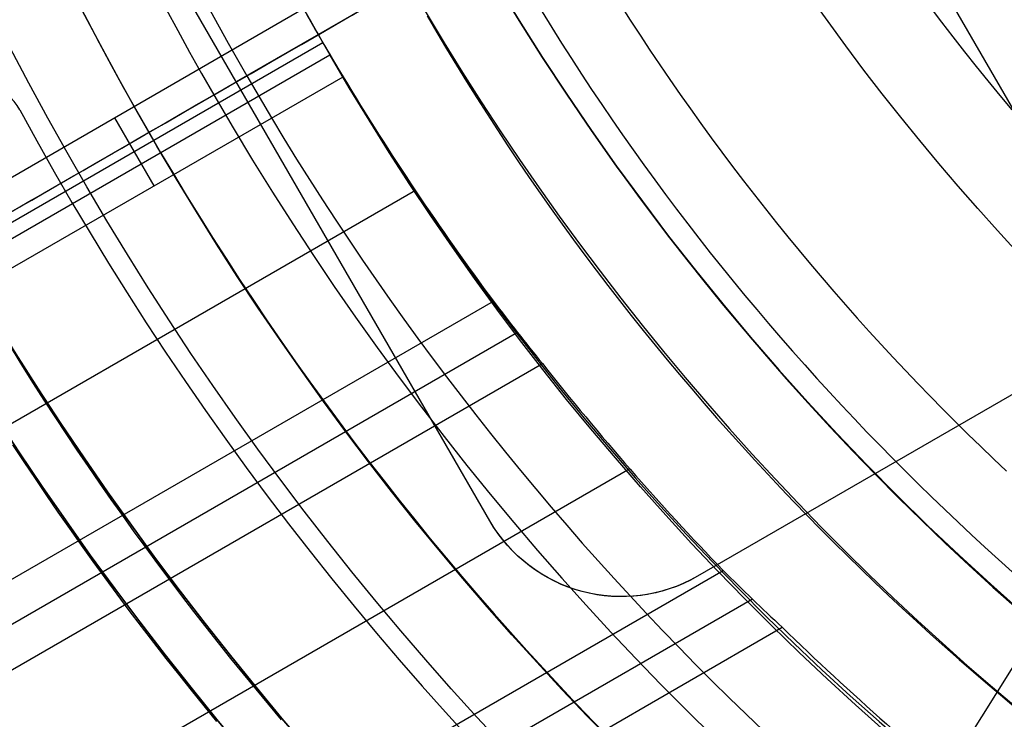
# Model space of a CAD drawing. Extents: x 12963 to 14406, y -2067 to -815.
# Tile 17 of 68: x 13630 to 13649, y -1656 to -1642. Entities that reach past the tile are written whole.
import ezdxf

# ---------------------------------------------------------------- set-up
doc = ezdxf.new("R2010")
doc.units = 0
doc.layers.get('0').update_dxf_attribs({"linetype": 'CONTINUOUS'})
doc.layers.add('COLOR', color=7, linetype='CONTINUOUS')
doc.layers.add('LUZ', color=7, linetype='CONTINUOUS')

msp = doc.modelspace()

# ---------------------------------------------------------------- linework, layer by layer
for p, q in [((13639.25097087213, -1652.238823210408, 258.0844421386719), (13629.25097087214, -1634.918315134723, 258.0844421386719)), ((13639.25097087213, -1652.238823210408, 261.0844421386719), (13629.25097087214, -1634.918315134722, 261.0844421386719)), ((13639.25097087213, -1652.238823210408, 259.5844421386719), (13629.25097087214, -1634.918315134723, 259.5844421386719)), ((13647.00930112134, -1639.676645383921, 258.0844421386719), (13651.00930112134, -1646.604848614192, 258.0844421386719)), ((13622.37655875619, -1650.434264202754, 89.05580518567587), (13640.56893069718, -1639.930893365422, 103.0887206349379)), ((13665.86570758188, -1640.336899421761, 261.0844421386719), (13643.34904708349, -1653.336899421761, 261.0844421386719)), ((13639.76823512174, -1640.393175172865, 258.0844421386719), (13634.25097087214, -1643.578569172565, 258.0844421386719)), ((13622.61206111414, -1650.298296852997, 88.12500292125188), (13638.93510072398, -1640.874185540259, 88.12500292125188)), ((13628.2183511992, -1646.381205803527, 64.63296777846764), (13635.57590988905, -1642.133317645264, 64.63296770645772)), ((13635.96081980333, -1642.807854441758, 64.21002429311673), (13628.68129414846, -1647.010690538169, 64.21002429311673)), ((13628.82345760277, -1647.246817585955, 65.95536495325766), (13636.09840381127, -1643.046625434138, 65.95536495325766)), ((13628.8939157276, -1647.784698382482, 63.7870808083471), (13636.35695283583, -1643.47591189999, 63.78708080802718)), ((13634.25097087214, -1643.578569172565, 258.0844421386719), (13634.25097087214, -1643.578569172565, 261.0844421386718)), ((13631.84881309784, -1644.285157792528, 64.63296771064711), (13632.62543428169, -1645.63030514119, 63.78708080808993)), ((13637.78427403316, -1645.722701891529, 63.41674755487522), (12993.36476700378, -2017.77847774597, 63.41674755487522)), ((12994.69448590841, -2020.081618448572, 63.04641430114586), (13639.32301198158, -1647.905165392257, 63.0464143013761)), ((13651.81985372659, -1648.446276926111, 258.0844421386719), (13643.34904708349, -1653.336899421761, 258.0844421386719)), ((13639.80150415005, -1648.525672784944, 62.62347081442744), (12995.08279653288, -2020.754192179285, 62.62347081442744)), ((12995.47110715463, -2021.426765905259, 62.20052733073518), (13640.29150502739, -1649.139535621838, 62.20052732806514)), ((13642.01616438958, -1651.21465734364, 61.83019407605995), (12996.80082606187, -2023.729906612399, 61.83019407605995)), ((13639.25097087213, -1652.238823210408, 261.0844421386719), (13639.25097087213, -1652.238823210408, 258.0844421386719)), ((12998.13054496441, -2026.03304731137, 61.45986082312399), (13643.85793742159, -1653.222163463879, 61.45986082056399)), ((13643.34904708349, -1653.336899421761, 261.0844421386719), (13643.34904708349, -1653.336899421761, 258.0844421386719)), ((13644.43452676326, -1653.786034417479, 61.03691733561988), (12998.51885558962, -2026.705621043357, 61.03691733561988)), ((12998.90716621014, -2027.378194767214, 60.61397385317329), (13645.02352899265, -1654.342738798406, 60.61397384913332))]:
    msp.add_line(p, q)
for points in [[(13649.56332707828, -1644.129489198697), (13649.3255845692, -1643.846287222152), (13649.09030095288, -1643.560906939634), (13648.85749905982, -1643.273357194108), (13648.62720172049, -1642.983646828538), (13648.3994317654, -1642.69178468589), (13648.17421202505, -1642.397779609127), (13647.95156532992, -1642.101640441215), (13647.73151451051, -1641.803376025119), (13647.51408239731, -1641.502995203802), (13647.29929182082, -1641.20050682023), (13647.08716561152, -1640.895919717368), (13646.87772659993, -1640.589242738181), (13646.67099761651, -1640.280484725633), (13646.46700149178, -1639.969654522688), (13646.26576105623, -1639.656760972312), (13646.06729914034, -1639.341812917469), (13645.87163857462, -1639.024819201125), (13645.67880218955, -1638.705788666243), (13645.48881281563, -1638.384730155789), (13645.30169328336, -1638.061652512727), (13645.11746642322, -1637.736564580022), (13644.93615506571, -1637.409475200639)], [(13641.83503085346, -1642.060234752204), (13642.0249879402, -1642.358228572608), (13642.21717047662, -1642.654649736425), (13642.41156314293, -1642.949490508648), (13642.60815061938, -1643.24274315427), (13642.80691758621, -1643.534399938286), (13643.00784872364, -1643.824453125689), (13643.21092871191, -1644.112894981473), (13643.41614223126, -1644.399717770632), (13643.62347396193, -1644.68491375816), (13643.83290858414, -1644.968475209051), (13644.04443077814, -1645.250394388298), (13644.25802522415, -1645.530663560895), (13644.47367660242, -1645.809274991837), (13644.69136959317, -1646.086220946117), (13644.91108887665, -1646.361493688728), (13645.13281913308, -1646.635085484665), (13645.35654504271, -1646.906988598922), (13645.58225128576, -1647.177195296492), (13645.80992254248, -1647.445697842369), (13646.0395434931, -1647.712488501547), (13646.27109881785, -1647.97755953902), (13646.50457319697, -1648.240903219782), (13646.73995131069, -1648.502511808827), (13646.97721783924, -1648.762377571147), (13647.21635746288, -1649.020492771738), (13647.45735486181, -1649.276849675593), (13647.7001947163, -1649.531440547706), (13647.94486170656, -1649.78425765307), (13648.19134051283, -1650.035293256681), (13648.43961581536, -1650.28453962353), (13648.68967229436, -1650.531989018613), (13648.94149463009, -1650.777633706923), (13649.19506750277, -1651.021465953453), (13649.45037559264, -1651.263478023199)], [(13638.01790359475, -1642.277034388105), (13638.20851814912, -1642.603342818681), (13638.40158961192, -1642.928014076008), (13638.59710163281, -1643.251039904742), (13638.79503786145, -1643.57241204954), (13638.99538194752, -1643.892122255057), (13639.19811754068, -1644.210162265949), (13639.4032282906, -1644.526523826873), (13639.61069784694, -1644.841198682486), (13639.82050985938, -1645.154178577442), (13640.03264797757, -1645.465455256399), (13640.24709585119, -1645.775020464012), (13640.4638371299, -1646.082865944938), (13640.68285546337, -1646.388983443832), (13640.90413450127, -1646.693364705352), (13641.12765789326, -1646.996001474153), (13641.35340928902, -1647.296885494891), (13641.5813723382, -1647.596008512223), (13641.81153069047, -1647.893362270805), (13642.04386799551, -1648.188938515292), (13642.27836790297, -1648.482728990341), (13642.51501406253, -1648.774725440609), (13642.75379012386, -1649.064919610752), (13642.99467973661, -1649.353303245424), (13643.23766655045, -1649.639868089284), (13643.48273421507, -1649.924605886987), (13643.72986638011, -1650.207508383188), (13643.97904669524, -1650.488567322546), (13644.23025881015, -1650.767774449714), (13644.48348637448, -1651.045121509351), (13644.73871303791, -1651.320600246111), (13644.9959224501, -1651.594202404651), (13645.25509826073, -1651.865919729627), (13645.51622411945, -1652.135743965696), (13645.77928367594, -1652.403666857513), (13646.04426057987, -1652.669680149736), (13646.31113848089, -1652.933775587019), (13646.57990102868, -1653.195944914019), (13646.8505318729, -1653.456179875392), (13647.12301466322, -1653.714472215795), (13647.39733304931, -1653.970813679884), (13647.67347068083, -1654.225196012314), (13647.95141120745, -1654.477610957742), (13648.23113827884, -1654.728050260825), (13648.51263554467, -1654.976505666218), (13648.7958866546, -1655.222968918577), (13649.08087525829, -1655.467431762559), (13649.36758500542, -1655.70988594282), (13649.65599954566, -1655.950323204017)], [(13640.28602881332, -1642.194865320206), (13640.47660976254, -1642.504295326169), (13640.66950909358, -1642.812125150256), (13640.86471106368, -1643.118346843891), (13641.06219993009, -1643.422952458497), (13641.26195995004, -1643.725934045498), (13641.46397538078, -1644.027283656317), (13641.66823047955, -1644.326993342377), (13641.87470950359, -1644.625055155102), (13642.08339671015, -1644.921461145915), (13642.29427635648, -1645.216203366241), (13642.5073326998, -1645.509273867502), (13642.72254999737, -1645.800664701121), (13642.93991250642, -1646.090367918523), (13643.15940448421, -1646.378375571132), (13643.38101018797, -1646.664679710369), (13643.60471387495, -1646.949272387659), (13643.83049980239, -1647.232145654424), (13644.05835222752, -1647.51329156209), (13644.28825540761, -1647.792702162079), (13644.52019359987, -1648.070369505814), (13644.75415106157, -1648.34628564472), (13644.99011204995, -1648.620442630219), (13645.22806082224, -1648.892832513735), (13645.46798163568, -1649.163447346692), (13645.70985874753, -1649.432279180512), (13645.95367641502, -1649.69932006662), (13646.1994188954, -1649.964562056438), (13646.44707044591, -1650.227997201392), (13646.69661532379, -1650.489617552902), (13646.94803778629, -1650.749415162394), (13647.20132209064, -1651.007382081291), (13647.45645249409, -1651.263510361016), (13647.71341325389, -1651.517792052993), (13647.97218862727, -1651.770219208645), (13648.23276287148, -1652.020783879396), (13648.49512024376, -1652.269478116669), (13648.75924500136, -1652.516293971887), (13649.02512140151, -1652.761223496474), (13649.29273370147, -1653.004258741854), (13649.56206615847, -1653.24539175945)], [(13629.82426486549, -1648.863607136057), (13630.03237430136, -1649.197752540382), (13630.24265001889, -1649.530441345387), (13630.4550794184, -1649.861665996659), (13630.66964990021, -1650.191418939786), (13630.88634886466, -1650.519692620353), (13631.10516371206, -1650.84647948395), (13631.32608184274, -1651.171771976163), (13631.54909065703, -1651.495562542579), (13631.77417755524, -1651.817843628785), (13632.0013299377, -1652.138607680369), (13632.23053520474, -1652.457847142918), (13632.46178075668, -1652.775554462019), (13632.69505399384, -1653.09172208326), (13632.93034231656, -1653.406342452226), (13633.16763312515, -1653.719408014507), (13633.40691381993, -1654.030911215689), (13633.64817180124, -1654.340844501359), (13633.8913944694, -1654.649200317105), (13634.13656922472, -1654.955971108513), (13634.38368346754, -1655.261149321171), (13634.63272459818, -1655.564727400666), (13634.88368001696, -1655.866697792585), (13635.13653712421, -1656.167052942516)], [(13629.83562206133, -1650.743963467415), (13630.05570694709, -1651.077366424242), (13630.27794077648, -1651.409259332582), (13630.50231075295, -1651.739634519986), (13630.72880407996, -1652.068484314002), (13630.95740796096, -1652.39580104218), (13631.1881095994, -1652.72157703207), (13631.42089619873, -1653.045804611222), (13631.65575496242, -1653.368476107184), (13631.89267309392, -1653.689583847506), (13632.13163779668, -1654.009120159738), (13632.37263627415, -1654.327077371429), (13632.61565572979, -1654.64344781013), (13632.86068336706, -1654.958223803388), (13633.1077063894, -1655.271397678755), (13633.35671200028, -1655.582961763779), (13633.60768740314, -1655.89290838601), (13633.86061980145, -1656.201229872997)]]:
    msp.add_lwpolyline(points)
at = {"extrusion": (0.1124755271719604, -0.19481332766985, 0.9743700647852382)}
msp.add_lwpolyline([(11007.54019132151, -8076.64467322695), (11007.02964172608, -8076.335704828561), (11006.52109591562, -8076.022040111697), (11006.01461431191, -8075.703698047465), (11005.51025714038, -8075.380698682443), (11005.00808440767, -8075.053063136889), (11004.5081558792, -8074.720813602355), (11004.01053105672, -8074.383973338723), (11003.51526915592, -8074.042566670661), (11003.02242908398, -8073.696618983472), (11002.5320694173, -8073.34615671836), (11002.04424837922, -8072.991207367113), (11001.55902381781, -8072.631799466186), (11001.07645318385, -8072.267962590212), (11000.59659350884, -8071.899727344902), (11000.11950138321, -8071.527125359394), (10999.64523293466, -8071.150189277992), (10999.17384380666, -8070.768952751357), (10998.70538913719, -8070.383450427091), (10998.23992353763, -8069.993717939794), (10997.77750107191, -8069.599791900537), (10997.31817523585, -8069.201709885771), (10996.86199893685, -8068.799510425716), (10996.40902447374, -8068.393232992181), (10995.959303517, -8067.982917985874), (10995.51288708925, -8067.56860672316), (10995.06982554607, -8067.150341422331), (10994.63016855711, -8066.728165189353), (10994.19396508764, -8066.302122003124), (10993.76126338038, -8065.872256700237), (10993.33211093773, -8065.438614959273), (10992.90655450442, -8065.001243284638), (10992.4846400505, -8064.560188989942), (10992.06641275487, -8064.115500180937), (10991.65191698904, -8063.667225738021), (10991.24119630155, -8063.215415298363), (10990.83429340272, -8062.760119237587), (10990.43125014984, -8062.301388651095), (10990.03210753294, -8061.839275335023), (10989.63690566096, -8061.37383176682), (10989.24568374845, -8060.905111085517), (10988.85848010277, -8060.433167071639), (10988.47533211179, -8059.95805412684), (10988.09627623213, -8059.479827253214), (10987.72134797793, -8058.998542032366), (10987.35058191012, -8058.51425460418), (10986.98401162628, -8058.027021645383), (10986.62166975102, -8057.536900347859), (10986.2635879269, -8057.043948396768), (10985.90979680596, -8056.548223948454), (10985.56032604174, -8056.049785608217), (10985.21520428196, -8055.548692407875), (10984.87445916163, -8055.045003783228), (10984.5381172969, -8054.538779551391), (10984.20620427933, -8054.03007988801), (10983.87874467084, -8053.518965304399), (10983.55576199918, -8053.005496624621), (10983.23727875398, -8052.489734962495), (10982.92331638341, -8051.971741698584), (10982.61389529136, -8051.451578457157), (10982.30903483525, -8050.929307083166), (10982.00875332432, -8050.404989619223), (10981.71306801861, -8049.878688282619), (10981.4219951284, -8049.350465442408), (10981.13554981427, -8048.820383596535), (10980.85374618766, -8048.288505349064), (10980.57659731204, -8047.754893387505), (10980.30411520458, -8047.219610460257), (10980.03631083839, -8046.682719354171), (10979.77319414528, -8046.144282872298), (10979.51477401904, -8045.604363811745), (10979.26105831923, -8045.063024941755), (10979.01205387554, -8044.520328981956), (10978.76776649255, -8043.976338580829), (10978.5282009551, -8043.43111629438), (10978.29336103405, -8042.884724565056), (10978.06324949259, -8042.33722570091), (10977.83786809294, -8041.788681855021), (10977.61721760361, -8041.239155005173), (10977.40129780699, -8040.688706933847), (10977.19010750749, -8040.137399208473), (10976.98364454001, -8039.585293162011), (10976.78190577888, -8039.03244987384), (10976.5848871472, -8038.478930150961), (10976.39258362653, -8037.924794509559), (10976.20498926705, -8037.3701031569), (10976.02209719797, -8036.814915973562), (10975.84389963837, -8036.259292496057), (10975.67038790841, -8035.703291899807), (10975.50155244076, -8035.146972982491), (10975.33738279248, -8034.590394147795), (10975.17786765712, -8034.033613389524), (10975.02299487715, -8033.476688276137), (10974.87275145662, -8032.919675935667), (10974.72712357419, -8032.362633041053), (10974.58609659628, -8031.805615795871), (10974.4496550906, -8031.248679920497), (10974.31778283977, -8030.691880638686), (10974.19046285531, -8030.135272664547), (10974.06767739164, -8029.578910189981), (10973.94940796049, -8029.022846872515), (10973.8356353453, -8028.467135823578), (10973.72633961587, -8027.911829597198), (10973.62150014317, -8027.356980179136), (10973.52109561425, -8026.802638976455), (10973.42510404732, -8026.248856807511), (10973.33350280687, -8025.695683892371), (10973.24626861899, -8025.143169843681), (10973.16337758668, -8024.591363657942), (10973.08480520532, -8024.040313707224), (10973.01052637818, -8023.490067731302), (10972.94051543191, -8022.940672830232), (10972.87474613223, -8022.392175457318), (10972.81319169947, -8021.844621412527), (10972.75582482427, -8021.298055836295), (10972.70261768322, -8020.752523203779), (10972.65354195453, -8020.208067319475), (10972.60856883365, -8019.66473131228), (10972.56766904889, -8019.122557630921), (10972.53081287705, -8018.581588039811), (10972.49797015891, -8018.041863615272), (10972.46911031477, -8017.503424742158), (10972.44420235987, -8016.966311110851), (10972.42321491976, -8016.430561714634), (10972.40611624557, -8015.896214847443), (10972.39287422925, -8015.363308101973), (10972.38345641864, -8014.831878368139), (10972.3778300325, -8014.301961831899), (10972.37596197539, -8013.773593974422)], dxfattribs=at)
at = {"extrusion": (0.1124755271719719, -0.1948133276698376, 0.9743700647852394)}
msp.add_lwpolyline([(10972.37596197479, -8015.052483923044), (10972.37771364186, -8015.564127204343), (10972.38298882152, -8016.077223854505), (10972.39181758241, -8016.59174168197), (10972.40422971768, -8017.107647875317), (10972.42025473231, -8017.624909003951), (10972.43992183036, -8018.143491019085), (10972.46325990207, -8018.663359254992), (10972.49029751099, -8019.184478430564), (10972.52106288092, -8019.706812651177), (10972.55558388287, -8020.230325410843), (10972.59388802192, -8020.754979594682), (10972.63600242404, -8021.280737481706), (10972.68195382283, -8021.807560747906), (10972.73176854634, -8022.335410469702), (10972.78547250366, -8022.864247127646), (10972.8430911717, -8023.394030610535), (10972.90464958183, -8023.924720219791), (10972.97017230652, -8024.456274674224), (10973.03968344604, -8024.988652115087), (10973.11320661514, -8025.521810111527), (10973.19076492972, -8026.055705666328), (10973.27238099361, -8026.590295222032), (10973.35807688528, -8027.125534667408), (10973.44787414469, -8027.66137934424), (10973.54179376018, -8028.197784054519), (10973.63985615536, -8028.734703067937), (10973.74208117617, -8029.272090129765), (10973.84848807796, -8029.809898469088), (10973.95909551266, -8030.34808080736), (10974.07392151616, -8030.886589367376), (10974.19298349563, -8031.425375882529), (10974.31629821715, -8031.96439160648), (10974.44388179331, -8032.503587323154), (10974.57574967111, -8033.042913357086), (10974.71191661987, -8033.582319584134), (10974.85239671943, -8034.121755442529), (10974.99720334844, -8034.661169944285), (10975.14634917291, -8035.200511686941), (10975.29984613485, -8035.739728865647), (10975.45770544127, -8036.278769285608), (10975.61993755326, -8036.81758037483), (10975.78655217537, -8037.356109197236), (10975.95755824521, -8037.894302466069), (10976.13296392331, -8038.432106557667), (10976.31277658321, -8038.969467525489), (10976.49700280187, -8039.506331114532), (10976.68564835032, -8040.04264277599), (10976.87871818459, -8040.578347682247), (10977.07621643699, -8041.113390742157), (10977.27814640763, -8041.647716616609), (10977.48451055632, -8042.181269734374), (10977.6953104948, -8042.713994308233), (10977.91054697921, -8043.245834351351), (10978.13021990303, -8043.776733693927), (10978.35432829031, -8044.306636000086), (10978.58287028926, -8044.835484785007), (10978.81584316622, -8045.363223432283), (10979.05324330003, -8045.889795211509), (10979.29506617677, -8046.415143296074), (10979.54130638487, -8046.939210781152), (10979.79195761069, -8047.46194070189), (10980.04701263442, -8047.98327605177), (10980.30646332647, -8048.503159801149), (10980.57030064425, -8049.021534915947), (10980.83851462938, -8049.538344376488), (10981.11109440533, -8050.053531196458), (10981.38802817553, -8050.567038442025), (10981.66930322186, -8051.078809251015), (10981.95490590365, -8051.588786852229), (10982.24482165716, -8052.09691458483), (10982.53903499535, -8052.60313591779), (10982.83752950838, -8053.107394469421), (10983.14028786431, -8053.609634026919), (10983.44729181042, -8054.109798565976), (10983.75852217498, -8054.60783227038), (10984.07395886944, -8055.103679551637), (10984.39358089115, -8055.597285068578), (10984.71736632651, -8056.08859374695), (10985.0452923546, -8056.57755079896), (10985.37733525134, -8057.064101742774), (10985.71347039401, -8057.548192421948), (10986.05367226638, -8058.029769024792), (10986.39791446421, -8058.508778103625), (10986.74616970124, -8058.98516659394), (10987.09840981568, -8059.458881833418), (10987.45460577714, -8059.929871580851), (10987.81472769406, -8060.398084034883), (10988.1787448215, -8060.863467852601), (10988.54662556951, -8061.325972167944), (10988.9183375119, -8061.785546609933), (10989.29384739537, -8062.242141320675), (10989.67312114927, -8062.695706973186), (10990.0561238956, -8063.146194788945), (10990.44281995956, -8063.593556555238), (10990.83317288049, -8064.037744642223), (10991.22714542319, -8064.478712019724), (10991.62469958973, -8064.916412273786), (10992.02579663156, -8065.350799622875), (10992.43039706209, -8065.78182893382), (10992.83846066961, -8066.209455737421), (10993.24994653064, -8066.633636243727), (10993.66481302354, -8067.054327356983), (10994.0830178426, -8067.471486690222), (10994.5045180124, -8067.885072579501), (10994.92926990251, -8068.295044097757), (10995.35722924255, -8068.701361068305), (10995.78835113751, -8069.103984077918), (10996.22259008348, -8069.502874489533), (10996.65989998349, -8069.897994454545), (10997.10023416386, -8070.289306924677), (10997.54354539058, -8070.676775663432), (10997.98978588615, -8071.060365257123), (10998.43890734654, -8071.440041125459), (10998.8908609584, -8071.815769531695), (10999.34559741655, -8072.187517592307), (10999.80306694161, -8072.555253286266), (11000.26321929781, -8072.918945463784), (11000.72600381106, -8073.27856385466), (11001.19136938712, -8073.634079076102), (11001.65926452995, -8073.985462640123), (11002.12963736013, -8074.332686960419), (11002.60243563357, -8074.675725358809), (11003.0776067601, -8075.014552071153), (11003.5550978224, -8075.34914225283), (11004.03485559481, -8075.679471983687), (11004.51682656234, -8076.005518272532), (11005.00095693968, -8076.327259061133), (11005.48719269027, -8076.64467322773)], dxfattribs=at)
at = {"extrusion": (0.1124755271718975, -0.1948133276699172, 0.974370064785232)}
msp.add_lwpolyline([(10970.07596197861, -8013.773593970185), (10970.07770945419, -8014.292842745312), (10970.08297167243, -8014.813542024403), (10970.09177812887, -8015.335660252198), (10970.10415805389, -8015.85916527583), (10970.12014040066, -8016.384024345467), (10970.13975383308, -8016.910204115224), (10970.16302671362, -8017.437670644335), (10970.18998709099, -8017.966389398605), (10970.22066268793, -8018.496325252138), (10970.25508088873, -8019.027442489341), (10970.29326872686, -8019.559704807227), (10970.33525287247, -8020.093075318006), (10970.38105961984, -8020.627516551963), (10970.43071487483, -8021.162990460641), (10970.4842441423, -8021.699458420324), (10970.54167251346, -8022.236881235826), (10970.60302465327, -8022.775219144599), (10970.66832478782, -8023.314431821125), (10970.73759669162, -8023.854478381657), (10970.81086367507, -8024.395317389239), (10970.88814857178, -8024.936906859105), (10970.96947372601, -8025.479204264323), (10971.0548609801, -8026.022166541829), (10971.14433166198, -8026.56575009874), (10971.23790657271, -8027.109910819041), (10971.33560597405, -8027.654604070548), (10971.43744957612, -8028.199784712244), (10971.54345652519, -8028.745407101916), (10971.65364539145, -8029.291425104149), (10971.76803415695, -8029.837792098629), (10971.88664020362, -8030.384460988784), (10972.00948030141, -8030.931384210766), (10972.13657059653, -8031.478513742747), (10972.26792659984, -8032.025801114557), (10972.40356317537, -8032.573197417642), (10972.54349452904, -8033.120653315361), (10972.68773419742, -8033.668119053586), (10972.8362950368, -8034.215544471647), (10972.98918921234, -8034.762879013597), (10973.14642818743, -8035.310071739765), (10973.30802271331, -8035.857071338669), (10973.47398281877, -8036.403826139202), (10973.64431780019, -8036.950284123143), (10973.81903621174, -8037.496392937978), (10973.99814585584, -8038.042099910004), (10974.18165377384, -8038.587352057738), (10974.36956623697, -8039.132096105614), (10974.56188873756, -8039.676278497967), (10974.7586259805, -8040.219845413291), (10974.95978187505, -8040.762742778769), (10975.16535952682, -8041.304916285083), (10975.37536123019, -8041.84631140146), (10975.58978846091, -8042.386873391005), (10975.80864186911, -8042.926547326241), (10976.03192127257, -8043.465278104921), (10976.25962565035, -8044.003010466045), (10976.49175313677, -8044.539689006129), (10976.72830101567, -8045.075258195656), (10976.96926571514, -8045.609662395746), (10977.2146428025, -8046.142845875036), (10977.4644269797, -8046.674752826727), (10977.71861207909, -8047.20532738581), (10977.97719105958, -8047.734513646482), (10978.24015600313, -8048.26225567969), (10978.50749811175, -8048.78849755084), (10978.77920770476, -8049.313183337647), (10979.05527421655, -8049.836257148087), (10979.33568619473, -8050.357663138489), (10979.62043129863, -8050.877345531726), (10979.90949629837, -8051.395248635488), (10980.20286707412, -8051.911316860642), (10980.50052861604, -8052.425494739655), (10980.80246502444, -8052.937726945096), (10981.10865951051, -8053.447958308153), (10981.41909439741, -8053.9561338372), (10981.73375112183, -8054.462198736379), (10982.05261023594, -8054.966098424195), (10982.37565140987, -8055.467778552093), (10982.70285343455, -8055.967185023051), (10983.034194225, -8056.464264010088), (10983.36965082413, -8056.958961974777), (10983.70919940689, -8057.451225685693), (10984.05281528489, -8057.941002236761), (10984.40047291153, -8058.428239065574), (10984.75214588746, -8058.912883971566), (10985.10780696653, -8059.39488513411), (10985.46742806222, -8059.874191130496), (10985.83098025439, -8060.350750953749), (10986.19843379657, -8060.82451403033), (10986.56975812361, -8061.295430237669), (10986.94492185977, -8061.763449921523), (10987.32389282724, -8062.228523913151), (10987.70663805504, -8062.690603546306), (10988.09312378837, -8063.149640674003), (10988.48331549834, -8063.605587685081), (10988.8771778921, -8064.058397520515), (10989.27467492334, -8064.508023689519), (10989.67576980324, -8064.954420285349), (10990.08042501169, -8065.397542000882), (10990.48860230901, -8065.837344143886), (10990.90026274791, -8066.273782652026), (10991.3153666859, -8066.706814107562), (10991.73387379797, -8067.136395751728), (10992.15574308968, -8067.562485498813), (10992.58093291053, -8067.985041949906), (10993.00940096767, -8068.40402440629), (10993.4411043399, -8068.819392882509), (10993.87599949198, -8069.231108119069), (10994.31404228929, -8069.639131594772), (10994.75518801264, -8070.043425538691), (10995.1993913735, -8070.44395294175), (10995.64660652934, -8070.840677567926), (10996.09678709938, -8071.233563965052), (10996.54988618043, -8071.622577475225), (10997.00585636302, -8072.007684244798), (10997.46464974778, -8072.388851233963), (10997.92621796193, -8072.766046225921), (10998.39051217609, -8073.139237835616), (10998.85748312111, -8073.508395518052), (10999.3270811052, -8073.873489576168), (10999.79925603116, -8074.234491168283), (11000.27395741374, -8074.591372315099), (11000.75113439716, -8074.94410590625), (11001.23073577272, -8075.292665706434), (11001.71270999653, -8075.637026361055), (11002.19700520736, -8075.977163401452), (11002.68356924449, -8076.313053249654), (11003.17234966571, -8076.644673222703)], dxfattribs=at)
at = {"extrusion": (0.1124755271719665, -0.1948133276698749, 0.9743700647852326)}
msp.add_lwpolyline([(11001.33238571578, -8076.644673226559), (11000.86645497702, -8076.307349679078), (11000.40279557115, -8075.966089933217), (10999.94145437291, -8075.620917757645), (10999.48247794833, -8075.271857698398), (10999.02591253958, -8074.918935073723), (10998.57180404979, -8074.56217596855), (10998.12019802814, -8074.201607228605), (10997.67113965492, -8073.837256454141), (10997.22467372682, -8073.469151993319), (10996.78084464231, -8073.097322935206), (10996.33969638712, -8072.72179910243), (10995.90127251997, -8072.342611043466), (10995.46561615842, -8071.959790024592), (10995.03276996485, -8071.573368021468), (10994.60277613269, -8071.183377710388), (10994.1756763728, -8070.789852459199), (10993.75151190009, -8070.392826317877), (10993.33032342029, -8069.992334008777), (10992.91215111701, -8069.588410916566), (10992.49703463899, -8069.181093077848), (10992.08501308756, -8068.770417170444), (10991.67612500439, -8068.356420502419), (10991.2704083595, -8067.939141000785), (10990.86790053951, -8067.51861719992), (10990.46863833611, -8067.094888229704), (10990.07265793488, -8066.667993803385), (10989.67999490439, -8066.237974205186), (10989.29068418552, -8065.804870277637), (10988.90476008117, -8065.368723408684), (10988.52225624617, -8064.929575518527), (10988.14320567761, -8064.487469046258), (10987.76764070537, -8064.042446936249), (10987.39559298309, -8063.594552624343), (10987.02709347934, -8063.143830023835), (10986.66217246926, -8062.690323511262), (10986.30085952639, -8062.234077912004), (10985.94318351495, -8061.775138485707), (10985.58917258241, -8061.313550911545), (10985.23885415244, -8060.849361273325), (10984.89225491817, -8060.382616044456), (10984.54940083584, -8059.913362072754), (10984.21031711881, -8059.441646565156), (10983.87502823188, -8058.967517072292), (10983.54355788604, -8058.491021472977), (10983.21592903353, -8058.012207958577), (10982.89216386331, -8057.531125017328), (10982.57228379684, -8057.047821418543), (10982.2563094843, -8056.562346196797), (10981.94426080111, -8056.074748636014), (10981.63615684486, -8055.585078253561), (10981.3320159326, -8055.093384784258), (10981.0318555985, -8054.599718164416), (10980.73569259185, -8054.104128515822), (10980.44354287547, -8053.606666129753), (10980.15542162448, -8053.107381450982), (10979.87134322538, -8052.60632506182), (10979.59132127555, -8052.103547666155), (10979.31536858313, -8051.599100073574), (10979.04349716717, -8051.093033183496), (10978.77571825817, -8050.585397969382), (10978.51204229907, -8050.076245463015), (10978.25247894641, -8049.565626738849), (10977.997037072, -8049.053592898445), (10977.74572476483, -8048.540195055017), (10977.49854933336, -8048.025484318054), (10977.2555173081, -8047.509511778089), (10977.01663444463, -8046.99232849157), (10976.78190572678, -8046.473985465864), (10976.55133537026, -8045.954533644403), (10976.32492682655, -8045.434023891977), (10976.1026827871, -8044.912506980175), (10975.88460518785, -8044.390033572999), (10975.67069521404, -8043.866654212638), (10975.46095330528, -8043.342419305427), (10975.25537916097, -8042.817379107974), (10975.05397174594, -8042.291583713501), (10974.85672929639, -8041.765083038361), (10974.66364932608, -8041.237926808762), (10974.47472863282, -8040.710164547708), (10974.28996330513, -8040.181845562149), (10974.10934872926, -8039.653018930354), (10973.93287959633, -8039.1237334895), (10973.76054990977, -8038.594037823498), (10973.59235299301, -8038.063980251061), (10973.42828149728, -8037.533608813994), (10973.26832740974, -8037.002971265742), (10973.11248206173, -8036.472115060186), (10972.96073613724, -8035.941087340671), (10972.81307968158, -8035.409934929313), (10972.66950211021, -8034.878704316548), (10972.52999221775, -8034.347441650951), (10972.39453818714, -8033.816192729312), (10972.26312759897, -8033.28500298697), (10972.13574744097, -8032.753917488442), (10972.01238411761, -8032.22298091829), (10971.89302345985, -8031.692237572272), (10971.77765073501, -8031.161731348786), (10971.66625065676, -8030.631505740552), (10971.55880739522, -8030.101603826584), (10971.45530458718, -8029.572068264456), (10971.35572534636, -8029.04294128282), (10971.26005227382, -8028.514264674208), (10971.16826746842, -8027.986079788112), (10971.08035253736, -8027.458427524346), (10970.99628860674, -8026.931348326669), (10970.91605633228, -8026.404882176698), (10970.83963591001, -8025.879068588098), (10970.76700708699, -8025.353946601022), (10970.69814917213, -8024.82955477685), (10970.63304104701, -8024.305931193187), (10970.57166117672, -8023.783113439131), (10970.51398762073, -8023.261138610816), (10970.45999804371, -8022.740043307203), (10970.40966972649, -8022.219863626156), (10970.36297957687, -8021.700635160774), (10970.31990414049, -8021.182392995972), (10970.28041961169, -8020.665171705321), (10970.24450184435, -8020.149005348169), (10970.21212636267, -8019.633927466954), (10970.18326837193, -8019.119971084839), (10970.15790276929, -8018.607168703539), (10970.13600415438, -8018.095552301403), (10970.11754684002, -8017.585153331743), (10970.10250486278, -8017.0760027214), (10970.09085199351, -8016.568130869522), (10970.08256174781, -8016.061567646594), (10970.07760739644, -8015.556342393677), (10970.07596197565, -8015.052483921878)], dxfattribs=at)
at = {"extrusion": (0, 0, -1)}
for centre, radius, start, end in [((-13684.04743158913, -1614.828569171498, -259.6250029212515), 65.00000000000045, 329.9999999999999, 149.9999999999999), ((-13684.04743158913, -1614.828569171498, -89.37470231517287), 70.9424557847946, 330.0000000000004, 150.0000000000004), ((-13684.04743158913, -1614.828569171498, -46.50000292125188), 70.9424557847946, 330.0000000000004, 150.0000000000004), ((-13684.04743158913, -1614.828569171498, -259.6250029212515), 64, 330.0000000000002, 150.0000000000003), ((-13684.04743158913, -1614.828569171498, -89.37470231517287), 70.94245578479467, 150.0000000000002, 330.0000000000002), ((-13684.04743158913, -1614.828569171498, -46.50000292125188), 70.94245578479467, 150.0000000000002, 330.0000000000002), ((-13684.04743158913, -1614.828569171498, -259.6250029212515), 65.00000000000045, 149.9999999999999, 329.9999999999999), ((-13684.04743158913, -1614.828569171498, -259.6250029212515), 64, 150.0000000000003, 330.0000000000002), ((-13684.04743158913, -1614.828569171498, -88.12500292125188), 52.09123273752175, 150.0000000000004, 330.0000000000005), ((-13684.04743158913, -1614.828569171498, -62.12500292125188), 47.03455676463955, 149.9999999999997, 329.9999999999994), ((-13641.84904708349, -1650.738823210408, -261.0844421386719), 3, 240.0000000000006, 330.000000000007), ((-13641.84904708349, -1650.738823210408, -258.0844421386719), 3, 240.0000000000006, 330.000000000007), ((-13641.84904708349, -1650.738823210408, -259.5844421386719), 3.00000000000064, 240.0000000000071, 330.000000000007)]:
    msp.add_arc(centre, radius, start, end, dxfattribs=at)
for centre, radius, start, end in [((13684.04743158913, -1614.828569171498, 89.37470231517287), 73.2424557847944, 29.99999999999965, 209.9999999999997), ((13684.04743163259, -1614.828569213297, 88.63012703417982), 71.44457953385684, 30.00000004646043, 209.9999999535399), ((13684.04743158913, -1614.828569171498, 89.05580518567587), 71.21139006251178, 29.99999999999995, 210.0000000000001), ((13684.04743158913, -1614.828569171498, 245.6831232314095), 65.00000000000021, 29.99999999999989, 209.9999999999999), ((13684.04743158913, -1614.828569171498, 245.6831232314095), 64.00000000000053, 29.99999999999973, 209.9999999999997), ((13684.04743158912, -1614.828569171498, 211.3914713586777), 58.0132689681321, 29.99999999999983, 210), ((13684.04743158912, -1614.828569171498, 212.0545527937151), 57.26209357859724, 30.00000000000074, 209.9999999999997), ((13684.04743158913, -1614.828569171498, 89.37470231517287), 73.24245578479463, 209.9999999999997, 29.99999999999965), ((13684.04743157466, -1614.828569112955, 88.63012703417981), 71.44457953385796, 210.0000000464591, 29.99999995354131), ((13684.04743158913, -1614.828569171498, 89.05580518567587), 71.21139006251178, 210.0000000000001, 29.99999999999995), ((13684.04743158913, -1614.828569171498, 245.6831232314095), 64.99999999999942, 209.9999999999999, 29.99999999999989), ((13684.04743158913, -1614.828569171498, 245.6831232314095), 63.99999999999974, 210.0000000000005, 30.00000000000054), ((13684.04743158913, -1614.828569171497, 211.3914713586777), 58.01326896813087, 210.0000000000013, 29.99999999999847), ((13684.04743158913, -1614.8285691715, 212.0545527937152), 57.26209357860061, 209.9999999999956, 30.00000000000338), ((13684.04743158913, -1614.828569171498, 67.12500292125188), 53.58193971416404, 209.9999999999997, 29.99999999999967), ((13684.04743158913, -1614.828569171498, 65.62055118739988), 53.5819397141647, 210.0000000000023, 30.00000000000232), ((13684.04743158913, -1614.828569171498, 67.12500292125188), 52.0912327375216, 209.9999999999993, 29.99999999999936), ((13684.04743158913, -1614.828569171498, 77.62500292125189), 52.09123273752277, 210.0000000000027, 30.00000000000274), ((13684.04743158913, -1614.828569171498, 105.1250029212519), 43.81815874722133, 210.0000000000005, 30.00000000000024), ((13684.04743158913, -1614.828569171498, 52.53957701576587), 42.50584972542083, 210.0000000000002, 29.99999999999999), ((13684.04743158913, -1614.828569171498, 68.68735261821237), 73.24245578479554, 211.1713425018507, 311.5923049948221), ((13684.04743158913, -1614.828569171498, 67.93735261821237), 70.94245578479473, 213.8367835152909, 313.7266063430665)]:
    msp.add_arc(centre, radius, start, end)
at = {"extrusion": (0.1124756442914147, -0.1948133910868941, 0.9743700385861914)}
msp.add_arc((11043.68174236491, -8014.876489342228, 1917.167243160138), 56.00000007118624, 154.6725833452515, 205.4263646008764, dxfattribs=at)
at = {"extrusion": (-0.1124755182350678, 0.1948133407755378, -0.9743700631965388)}
msp.add_arc((-11043.6848200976, -8014.872680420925, -1918.079570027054), 56.0000000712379, 334.5735870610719, 25.32742621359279, dxfattribs=at)
at = {"extrusion": (0.5000000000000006, -0.8660254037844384, 3.632277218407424e-16)}
msp.add_arc((11011.44747599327, 231.7412435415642, 8240.506279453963), 33.12905823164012, 179.9999999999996, 255.7959760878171, dxfattribs=at)
at = {"extrusion": (0.4999999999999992, -0.8660254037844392, -7.771561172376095e-16)}
msp.add_arc((11011.44747599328, 231.7412435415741, 8240.506279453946), 32.12905823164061, 180.0000000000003, 255.5754665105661, dxfattribs=at)
at = {"extrusion": (0.2391324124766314, -0.4141952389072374, 0.8782129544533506)}
msp.add_arc((11048.08284475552, -7206.141750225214, 3997.633474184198), 60.34900612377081, 179.3260967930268, 181.005323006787, dxfattribs=at)
at = {"extrusion": (0.06896082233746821, -0.1194436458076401, 0.9904431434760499)}
msp.add_arc((11044.12231611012, -8152.886718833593, 1199.854620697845), 56.43808444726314, 181.0391784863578, 186.5048958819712, dxfattribs=at)
at = {"extrusion": (0.2391348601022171, -0.4141937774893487, 0.8782129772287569)}
msp.add_arc((11047.92576974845, -7205.681053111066, 3999.557844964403), 60.24062941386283, 186.2924583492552, 187.9878476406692, dxfattribs=at)
at = {"extrusion": (0.0689608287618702, -0.1194436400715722, 0.9904431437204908)}
msp.add_arc((11044.10050275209, -8152.834992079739, 1199.231121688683), 56.41656606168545, 188.2560154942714, 193.8148317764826, dxfattribs=at)
at = {"extrusion": (0.2391347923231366, -0.4141938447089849, 0.878212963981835)}
msp.add_arc((11047.61842357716, -7205.211783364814, 4001.450424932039), 59.92566448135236, 193.3766239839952, 195.1213883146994, dxfattribs=at)
at = {"extrusion": (0.06896083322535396, -0.1194436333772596, 0.9904431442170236)}
msp.add_arc((11044.05896863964, -8152.791222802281, 1198.607594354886), 56.37400303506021, 195.6113347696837, 201.3688500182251, dxfattribs=at)
at = {"layer": 'COLOR'}
msp.add_line((13629.97573087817, -1644.128763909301, 30.30000054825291), (13629.97573087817, -1644.128763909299, 28.200000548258), dxfattribs=at)
msp.add_polyline3d([(13629.97573087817, -1644.128763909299, 28.200000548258), (13629.96342627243, -1644.106701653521, 28.19986732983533)], dxfattribs=at)
at = {"layer": 'COLOR', "extrusion": (0, 0, -1)}
for centre, radius, start, end in [((-13684.04743872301, -1614.828586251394, 10.54089386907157), 152.392098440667, 333.3815781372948, 153.3815781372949), ((-13684.04743872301, -1614.828586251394, -18.68835025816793), 83.81579491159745, 333.3815781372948, 153.3815781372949), ((-13684.04743872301, -1614.828586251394, 10.54089386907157), 152.3920984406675, 153.3815781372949, 333.3815781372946), ((-13684.04743872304, -1614.828586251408, -22.44590218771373), 75.0000000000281, 333.3815781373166, 63.38157813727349), ((-13684.04743872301, -1614.828586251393, -43.50000292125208), 75.00000000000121, 243.3815781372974, 63.38157813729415), ((-13684.04743872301, -1614.828586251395, -32.97295255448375), 74.9999999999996, 243.3815781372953, 63.38157813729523), ((-13684.047438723, -1614.828586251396, -43.50000292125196), 73.0000000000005, 243.3815781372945, 63.38157813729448), ((-13684.047438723, -1614.828586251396, -43.50000292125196), 73.0000000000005, 243.3815781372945, 63.38157813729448), ((-13684.04743872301, -1614.828586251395, -33.39918206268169), 72.99999999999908, 243.3815781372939, 63.38157813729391), ((-13684.04743872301, -1614.828586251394, -18.68835025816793), 83.81579491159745, 153.3815781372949, 333.3815781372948), ((-13684.047438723, -1614.828586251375, -26.2000005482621), 61.09154780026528, 153.3815781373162, 333.3815781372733), ((-13684.05554107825, -1614.824543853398, -28.2000005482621), 59.50000000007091, 153.3815781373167, 333.381578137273), ((-13684.05554107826, -1614.824543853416, -27.2000005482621), 59.50000000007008, 153.3815781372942, 333.3815781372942), ((-13684.04743872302, -1614.828586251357, -22.44590218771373), 75.00000000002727, 243.3815781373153, 333.3815781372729)]:
    msp.add_arc(centre, radius, start, end, dxfattribs=at)
at = {"layer": 'COLOR'}
for centre, radius, start, end in [((13684.04743872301, -1614.828586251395, -35.79999945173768), 153, 26.61842186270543, 206.618421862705), ((13684.04743872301, -1614.828586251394, -11.46081713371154), 152.9999999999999, 26.61842186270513, 206.6184218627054), ((13684.04743872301, -1614.828586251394, -23.63040829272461), 153.0000000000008, 26.61842186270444, 206.6184218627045), ((13684.047438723, -1614.828586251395, -10.90949982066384), 152.8342956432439, 26.61842186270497, 206.6184218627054), ((13684.04743872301, -1614.828586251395, -35.79999945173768), 150, 26.61842186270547, 206.618421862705), ((13684.04743872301, -1614.828586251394, -11.46081713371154), 153, 206.6184218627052, 26.6184218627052), ((13684.04743872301, -1614.828586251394, -35.79999945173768), 153, 206.6184218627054, 26.61842186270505), ((13684.04743872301, -1614.828586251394, -23.63040829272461), 153.0000000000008, 206.618421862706, 26.61842186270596), ((13684.047438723, -1614.828586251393, -10.90949982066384), 152.8342956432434, 206.6184218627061, 26.61842186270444), ((13684.04743872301, -1614.828586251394, -35.79999945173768), 150, 206.6184218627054, 26.61842186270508), ((13684.05554107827, -1614.824543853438, 26.2000005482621), 59.50000000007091, 206.6184218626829, 26.61842186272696), ((13629.09651611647, -1644.605189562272, 29.04200158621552), 1.000000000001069, 28.45221480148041, 116.6184218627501), ((13684.04743872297, -1614.828586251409, 30.3000005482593), 61.50000000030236, 208.4522148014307, 249.7905269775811), ((13684.04743872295, -1614.828586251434, 28.20000054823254), 61.50000000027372, 208.4522148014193, 249.7905269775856), ((13684.04743872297, -1614.828586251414, 29.2500005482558), 61.50000000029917, 208.4522148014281, 249.7905269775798), ((13684.04743872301, -1614.828586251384, 23.29836120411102), 73.00000000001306, 208.2101890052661, 250.031773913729)]:
    msp.add_arc(centre, radius, start, end, dxfattribs=at)
at = {"layer": 'LUZ'}
for p, q in [((13757.39385084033, -1482.552865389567, -34.04999945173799), (13597.32291072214, -1738.745569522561, -34.04999945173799)), ((13757.39385084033, -1482.552865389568, -32.549999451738), (13597.32291072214, -1738.745569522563, -32.549999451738))]:
    msp.add_line(p, q, dxfattribs=at)

doc.saveas('drawing.dxf')
